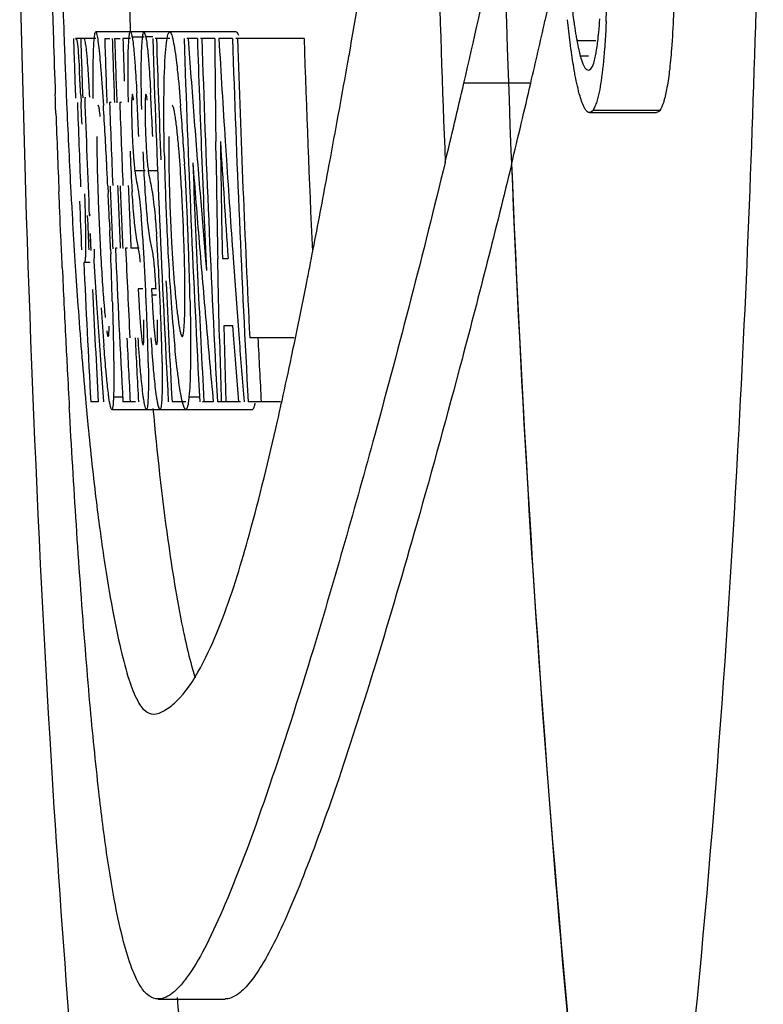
# Model space of a CAD drawing. Header units: millimetres. Extents: x 537 to 2248, y 801 to 1949.
# Tile 4 of 80: x 675.84 to 682.56, y 952.54 to 961.43. Entities that reach past the tile are written whole.
import ezdxf

# ---------------------------------------------------------------- set-up
doc = ezdxf.new("R2010")
doc.units = ezdxf.units.MM
doc.header["$LTSCALE"] = 16.335
doc.layers.get('0').update_dxf_attribs({"linetype": 'CONTINUOUS'})

msp = doc.modelspace()

# ---------------------------------------------------------------- linework, layer by layer
at = {"color": 7, "linetype": 'Continuous'}
for p, q in [((680.6047, 961.5154), (680.5839, 961.4224)), ((676.2405, 961.3057), (676.2424, 961.2499)), ((677.7966, 961.3238), (676.5276, 961.3238)), ((676.964, 961.3212), (676.9801, 961.2776)), ((676.5276, 961.2619), (676.3466, 961.2619)), ((676.6088, 961.2619), (676.6538, 961.2619)), ((676.6986, 961.2619), (676.7477, 961.2619)), ((676.8419, 961.2619), (676.773, 961.2619)), ((676.964, 961.2768), (676.857, 961.2768)), ((677.0424, 961.2776), (676.9801, 961.2776)), ((677.1954, 961.2619), (677.0647, 961.2619)), ((677.446, 961.2619), (677.3501, 961.2619)), ((677.6028, 961.2619), (677.4723, 961.2619)), ((677.7624, 961.2619), (677.6397, 961.2619)), ((678.4092, 961.2619), (677.7923, 961.2619)), ((681.0434, 961.2435), (680.872, 961.2435)), ((678.8043, 961.05), (678.8092, 961.0775)), ((678.8092, 961.0775), (678.8145, 961.1075)), ((680.9756, 961.1048), (680.9027, 961.1048)), ((680.9667, 960.9792), (680.9756, 960.9777)), ((680.4555, 960.8604), (679.8518, 960.8604)), ((676.1638, 960.7181), (676.1623, 960.7593)), ((676.1645, 960.6974), (676.1638, 960.7181)), ((676.1652, 960.6786), (676.1645, 960.6974)), ((676.166, 960.6556), (676.1652, 960.6786)), ((676.2637, 960.7048), (676.2646, 960.6825)), ((676.2646, 960.6825), (676.267, 960.6286)), ((676.392, 960.7521), (676.3951, 960.6868)), ((676.435, 960.7275), (676.4282, 960.7275)), ((676.667, 960.6843), (676.6525, 960.6843)), ((676.7606, 960.6843), (676.7448, 960.6843)), ((676.1685, 960.5853), (676.166, 960.6556)), ((676.5533, 960.6554), (676.552, 960.6583)), ((680.9865, 960.5936), (681.5911, 960.5936)), ((681.62, 960.6124), (681.0153, 960.6124)), ((677.6143, 960.168), (677.612, 960.3334)), ((677.6965, 960.3365), (677.7075, 960.1676)), ((676.9756, 960.0681), (676.8805, 960.0681)), ((677.086, 960.0676), (677.0022, 960.0676)), ((676.1997, 959.7839), (676.1958, 959.8784)), ((676.3035, 959.875), (676.3073, 959.8046)), ((676.6366, 959.9327), (676.6398, 959.8643)), ((676.2007, 959.7601), (676.1997, 959.7839)), ((676.3073, 959.8046), (676.3107, 959.7436)), ((676.427, 959.8611), (676.4292, 959.7875)), ((676.204, 959.6811), (676.2007, 959.7601)), ((676.3107, 959.7436), (676.3148, 959.6704)), ((676.2053, 959.6523), (676.204, 959.6811)), ((676.207, 959.6112), (676.2053, 959.6523)), ((676.2112, 959.5147), (676.207, 959.6112)), ((676.3148, 959.6704), (676.3166, 959.6392)), ((676.3166, 959.6392), (676.3193, 959.5928)), ((676.4698, 959.6642), (676.4737, 959.6642)), ((676.6502, 959.6307), (676.6544, 959.5309)), ((676.2123, 959.4891), (676.2112, 959.5147)), ((676.2242, 959.2236), (676.2123, 959.4891)), ((676.486, 959.3476), (676.4767, 959.5023)), ((676.6613, 959.359), (676.6629, 959.3176)), ((676.7199, 959.3694), (676.7053, 959.3694)), ((676.8134, 959.3694), (676.7977, 959.3694)), ((676.92, 959.3694), (676.8456, 959.3694)), ((676.5105, 959.2525), (676.5383, 958.8284)), ((677.5198, 959.2645), (677.5282, 959.1662)), ((677.6336, 959.0741), (677.6295, 959.2755)), ((677.671, 959.2772), (677.7234, 959.2772)), ((677.7683, 959.2803), (677.7831, 959.0737)), ((676.2256, 959.1941), (676.2242, 959.2236)), ((676.3432, 959.2034), (676.3456, 959.1664)), ((676.4767, 959.2402), (676.4207, 959.2402)), ((677.6429, 958.6657), (677.6336, 959.0741)), ((677.7831, 959.0737), (677.8129, 958.6723)), ((676.912, 959.001), (676.9146, 958.9447)), ((676.952, 959.001), (676.912, 959.001)), ((677.0324, 959.001), (677.0351, 958.9447)), ((677.0756, 959.001), (677.0324, 959.001)), ((677.0756, 958.9447), (677.0351, 958.9447)), ((676.5383, 958.8284), (676.5674, 958.4044)), ((677.6457, 958.5515), (677.6429, 958.6657)), ((677.7664, 958.6687), (677.6852, 958.6687)), ((677.6852, 958.6687), (677.6911, 958.4393)), ((677.7755, 958.5476), (677.7664, 958.6687)), ((677.8129, 958.6723), (677.8221, 958.5509)), ((677.7836, 958.4393), (677.7755, 958.5476)), ((678.319, 958.5583), (677.9188, 958.5583)), ((678.3246, 958.5275), (678.3339, 958.5723)), ((678.2988, 958.404), (678.3115, 958.4647)), ((678.3115, 958.4647), (678.3215, 958.5124)), ((678.3215, 958.5124), (678.3246, 958.5275)), ((676.5674, 958.4044), (676.5977, 957.9805)), ((677.6911, 958.4393), (677.6973, 958.2099)), ((677.8012, 958.2099), (677.7836, 958.4393)), ((678.2957, 958.3892), (678.2988, 958.404)), ((677.6973, 958.2099), (677.7038, 957.9805)), ((677.8192, 957.9805), (677.8012, 958.2099)), ((676.7731, 958.024), (676.6881, 958.024)), ((677.4648, 958.0227), (677.3697, 958.0227)), ((676.2905, 957.9083), (676.2894, 957.9286)), ((676.2931, 957.8621), (676.2905, 957.9083)), ((676.4389, 957.9642), (676.4405, 957.947)), ((676.5502, 957.9805), (676.4826, 957.9805)), ((676.6728, 957.913), (677.9427, 957.913)), ((676.8881, 957.9805), (676.7731, 957.9805)), ((677.3408, 957.9805), (677.2167, 957.9805)), ((677.5891, 957.9805), (677.4919, 957.9805)), ((677.8349, 957.9805), (677.6267, 957.9805)), ((678.197, 957.9805), (677.9038, 957.9805)), ((678.1849, 957.8786), (678.1935, 957.9171)), ((678.1935, 957.9171), (678.1967, 957.9315)), ((678.1967, 957.9315), (678.2035, 957.9621)), ((678.2035, 957.9621), (678.21, 957.9914)), ((678.1685, 957.806), (678.1717, 957.8201)), ((678.1717, 957.8201), (678.1765, 957.8413)), ((678.1765, 957.8413), (678.18, 957.8568)), ((678.18, 957.8568), (678.1849, 957.8786)), ((677.0923, 952.5869), (677.695, 952.5869))]:
    msp.add_line(p, q, dxfattribs=at)
for centre, radius, start, end in [((834.6489, 966.422), 154.4953, 181.344882, 186.84301), ((465.2018, 999.116), 216.9679, 349.910847, 350.200449), ((764.4996, 964.3913), 88.3131, 181.438242, 182.002264), ((764.9374, 964.3963), 88.1507, 181.444137, 181.99577), ((834.6606, 966.3773), 155.1021, 181.559756, 182.303154), ((595.5363, 980.4014), 86.5502, 346.951479, 347.733438), ((812.6417, 965.5354), 136.5629, 181.485646, 181.78976), ((670.5673, 961.8433), 10.5774, 357.68228, 359.18898), ((605.8164, 978.2082), 76.6285, 346.915513, 347.346546), ((676.4857, 961.7622), 4.6053, 354.49682, 356.00448), ((676.3851, 961.1946), 0.4791, 9.88462, 11.53683), ((814.5875, 965.5948), 138.5096, 181.789172, 182.000641), ((757.8331, 964.154), 81.6423, 182.038502, 182.230402), ((834.6606, 966.3773), 158.4162, 181.850436, 182.045017), ((834.6606, 966.3773), 158.3512, 181.851196, 182.045015), ((834.6606, 966.3773), 158.1346, 181.853732, 182.065289), ((834.6606, 966.3773), 158.0664, 181.854533, 182.064049), ((834.6606, 966.3773), 158.0448, 181.854786, 182.065298), ((834.6606, 966.3773), 157.9705, 181.855659, 181.995421), ((834.6606, 966.3773), 157.7012, 181.858829, 183.052166), ((834.6606, 966.3773), 157.6677, 181.859224, 182.257087), ((834.6606, 966.3773), 157.4179, 181.862176, 183.057665), ((820.6537, 971.5521), 143.6604, 184.107527, 184.387008), ((834.6606, 966.3773), 157.2978, 181.863598, 182.627556), ((834.6606, 966.3773), 157.2583, 181.864066, 183.06077), ((829.3576, 962.307), 151.7584, 180.394553, 180.745138), ((829.4919, 970.1159), 152.1101, 183.33692, 183.68616), ((834.6606, 966.3773), 156.9816, 181.867353, 183.066171), ((834.6606, 966.3773), 156.9367, 181.867887, 182.855802), ((834.6606, 966.3773), 156.3352, 181.875076, 182.579948), ((683.8575, 961.7939), 3.0358, 189.65412, 190.4457), ((682.0319, 961.4136), 1.1707, 193.2668, 195.28982), ((543.0137, 985.2317), 137.9269, 349.541841, 349.902545), ((754.0864, 964.0096), 77.8928, 182.231565, 182.431644), ((651.9228, 959.5867), 24.4969, 2.72673, 3.23715), ((602.7313, 978.7377), 79.1654, 346.416078, 346.948773), ((603.3521, 978.7392), 79.1491, 346.399747, 346.944937), ((651.8502, 959.4477), 25.083, 2.74481, 3.02573), ((654.2935, 959.5372), 22.7635, 2.81343, 3.11043), ((834.6606, 966.3773), 158.4008, 182.05969, 182.335299), ((630.1306, 958.5105), 46.3157, 2.45037, 2.6933), ((834.6606, 966.3773), 158.3332, 182.044926, 182.429973), ((834.6606, 966.3773), 158.1107, 182.06347, 182.335312), ((834.6606, 966.3773), 158.0184, 182.064676, 182.336676), ((821.4497, 965.8432), 145.3763, 182.072677, 182.351482), ((750.4976, 963.8514), 74.3006, 182.485972, 183.067747), ((637.5215, 958.1722), 39.1544, 2.86598, 3.63844), ((683.2483, 960.6661), 6.3969, 180.72995, 182.32201), ((640.2512, 958.8997), 36.6949, 2.30791, 2.73227), ((682.9169, 960.6486), 5.9445, 180.6357, 182.35354), ((643.79, 959.0298), 33.2792, 2.32071, 2.7983), ((655.1941, 958.8757), 22.1721, 3.23785, 4.60483), ((820.6731, 971.5536), 143.6799, 184.387009, 184.666455), ((688.6177, 960.4254), 12.0809, 180.21717, 181.17991), ((829.6373, 962.3632), 151.9976, 180.765008, 181.163379), ((829.9295, 969.9154), 152.5774, 183.600431, 183.998107), ((694.5348, 960.9817), 17.7127, 182.38041, 183.40143), ((696.8744, 960.5743), 20.3389, 181.12055, 181.79454), ((703.9833, 960.7604), 26.8413, 181.18018, 182.42366), ((821.2194, 971.3768), 144.2537, 184.467734, 184.754665), ((834.6606, 966.3773), 157.3802, 182.271422, 183.058397), ((829.3566, 962.307), 151.7574, 180.807599, 181.144603), ((829.5005, 970.1164), 152.1187, 183.749925, 184.084918), ((582.9699, 977.8399), 97.2927, 349.148742, 349.551462), ((620.2193, 957.2608), 56.4806, 2.71146, 2.91181), ((644.4132, 958.2267), 32.9724, 2.44737, 3.3058), ((833.4148, 966.2893), 153.2569, 182.304203, 186.98274), ((702.1556, 960.729), 25.6224, 181.77033, 182.35374), ((834.6606, 966.3773), 158.1346, 182.336757, 182.542482), ((834.6606, 966.3773), 158.0664, 182.335966, 182.541036), ((834.6606, 966.3773), 158.0448, 182.336694, 182.542536), ((834.6606, 966.3773), 157.9705, 182.337385, 182.542579), ((689.7272, 960.7011), 12.897, 183.42413, 183.65114), ((693.7847, 960.3436), 16.5978, 181.40741, 183.23546), ((834.6606, 966.3773), 158.4162, 182.38221, 182.540823), ((610.51, 956.8038), 66.2007, 2.44737, 2.649752), ((655.9052, 958.7029), 21.4313, 1.81761, 3.08941), ((820.6923, 971.5552), 143.6991, 184.666455, 184.90656), ((834.6606, 966.3773), 158.3512, 182.429974, 182.542346), ((702.1664, 960.7258), 25.633, 182.34559, 183.52192), ((668.9842, 958.9555), 7.9852, 3.87192, 5.07754), ((703.8899, 960.7569), 26.7477, 182.42446, 182.65146), ((641.0404, 958.0684), 36.3489, 2.3037, 2.46971), ((735.9236, 963.0552), 59.7048, 183.324603, 183.698917), ((609.341, 956.7504), 67.3709, 2.219093, 2.365337), ((703.3629, 960.7306), 26.2201, 182.64736, 183.3116), ((641.8664, 958.1004), 35.5223, 1.87329, 2.30567), ((602.0936, 974.1753), 77.8211, 348.902281, 349.147845), ((834.6606, 966.3773), 158.3332, 182.488618, 182.542666), ((661.8896, 958.4617), 15.097, 3.13786, 3.9237), ((663.239, 958.5176), 13.8722, 3.18093, 4.03608), ((834.6606, 966.3773), 158.1107, 182.540324, 183.044254), ((834.6606, 966.3773), 158.0184, 182.541807, 182.836236), ((821.2397, 971.3785), 144.2741, 184.754665, 185.041559), ((618.4722, 957.0952), 58.2331, 1.767245, 2.187211), ((647.7022, 957.6591), 29.3071, 2.7313, 3.1863), ((650.3005, 957.7739), 26.832, 2.73707, 3.23352), ((646.3468, 958.2442), 31.0396, 1.19041, 1.87819), ((816.2122, 965.6107), 140.1336, 182.624466, 182.892451), ((730.1897, 962.6865), 53.959, 183.74046, 184.12892), ((834.6606, 966.3773), 158.4008, 182.582468, 183.038674), ((699.2079, 960.4803), 22.0576, 183.28609, 184.29063), ((609.4276, 972.7378), 70.3475, 348.776848, 348.901451), ((693.5537, 960.2045), 17.0046, 183.55166, 184.32072), ((834.6606, 966.3773), 157.6677, 182.654951, 183.052815), ((834.6606, 966.3773), 158.3332, 182.672402, 183.039971), ((640.9755, 957.3247), 36.0421, 2.36677, 2.75282), ((644.238, 957.4706), 32.9021, 2.33829, 2.76044), ((620.782, 970.4709), 58.769, 348.318938, 348.790109), ((720.5842, 961.9822), 44.3277, 184.11481, 185.20063), ((700.8701, 960.3642), 24.3412, 183.61552, 184.41958), ((647.4731, 957.5917), 29.539, 1.89462, 2.36978), ((650.145, 957.7103), 26.9902, 1.82246, 2.34148), ((692.69, 959.9782), 15.5204, 184.24237, 185.50414), ((821.2613, 971.3804), 144.2957, 185.041559, 185.328413), ((807.1164, 965.1517), 131.0262, 182.89269, 183.009548), ((834.6606, 966.3773), 158.0448, 182.836237, 183.045524), ((834.6606, 966.3773), 157.9705, 182.837097, 183.046957), ((658.9101, 957.9712), 18.0957, 1.15703, 1.89067), ((660.5228, 958.0418), 16.6071, 1.01973, 1.81811), ((829.357, 962.307), 151.7578, 181.418012, 181.633683), ((829.5138, 970.1174), 152.1321, 184.360357, 184.575859), ((834.6606, 966.3773), 156.8637, 182.857131, 183.068476), ((637.5339, 966.9661), 41.6544, 347.55768, 348.11738), ((800.2853, 964.7925), 124.1857, 183.009547, 183.168443), ((712.1817, 961.2441), 35.8929, 185.27064, 185.48191), ((834.6606, 966.3773), 158, 185.002356, 185.967828)]:
    msp.add_arc(centre, radius, start, end, dxfattribs=at)
for points, knots in [([(680.6935, 988.1576), (680.8068, 987.7279), (681.028, 986.774), (681.4657, 984.431), (681.972, 980.4862), (682.4379, 974.1789), (682.6237, 966.3773), (682.4379, 958.5757), (681.972, 952.2684), (681.4657, 948.3236), (681.028, 945.9806), (680.8068, 945.0267), (680.6935, 944.597)], [0, 0, 0, 0, 0.030434, 0.067027, 0.163198, 0.302604, 0.5, 0.697396, 0.836802, 0.932973, 0.969566, 1, 1, 1, 1]), ([(676.5121, 949.9439), (676.34, 951.6062), (676.0337, 955.6661), (675.888, 959.7345), (675.8414, 962.1328)], [0, 0, 0, 0, 0.410625, 1, 1, 1, 1]), ([(681.7491, 961.9932), (681.7497, 961.9181), (681.7497, 961.6435), (681.7416, 961.3687), (681.7266, 961.1698)], [0, 0, 0, 0, 0.273619, 1, 1, 1, 1]), ([(680.8186, 961.6381), (680.8206, 961.6183), (680.8283, 961.5432), (680.8374, 961.4682), (680.845, 961.4132)], [0, 0, 0, 0, 0.263702, 1, 1, 1, 1]), ([(680.82, 961.1611), (680.8171, 961.1826), (680.8054, 961.2731), (680.7954, 961.3639), (680.7886, 961.4333)], [0, 0, 0, 0, 0.237152, 1, 1, 1, 1]), ([(680.845, 961.4132), (680.8466, 961.402), (680.8526, 961.3591), (680.8593, 961.3163), (680.8647, 961.2848)], [0, 0, 0, 0, 0.262012, 1, 1, 1, 1]), ([(681.136, 961.4155), (681.1351, 961.3939), (681.1314, 961.3119), (681.1265, 961.2299), (681.1219, 961.1696)], [0, 0, 0, 0, 0.26306, 1, 1, 1, 1]), ([(676.5049, 960.722), (676.5037, 960.8487), (676.5029, 961.0164), (676.5099, 961.2085), (676.5145, 961.2743), (676.5185, 961.2988)], [0, 0, 0, 0, 0.658339, 0.870755, 1, 1, 1, 1]), ([(676.5185, 961.2988), (676.5196, 961.305), (676.521, 961.3123), (676.525, 961.3235), (676.5276, 961.3235)], [0, 0, 0, 0, 0.706615, 1, 1, 1, 1]), ([(676.5276, 961.3235), (676.5295, 961.3235), (676.5334, 961.317), (676.5392, 961.297), (676.5475, 961.2484), (676.5568, 961.1703), (676.563, 961.1069), (676.5663, 961.0706)], [0, 0, 0, 0, 0.021876, 0.071076, 0.262295, 0.57506, 1, 1, 1, 1]), ([(676.8195, 960.9603), (676.8195, 961.0061), (676.8201, 961.0875), (676.8228, 961.1937), (676.8283, 961.2665), (676.8321, 961.3045), (676.8367, 961.3168)], [0, 0, 0, 0, 0.38414, 0.683799, 0.889774, 1, 1, 1, 1]), ([(676.8367, 961.3168), (676.8373, 961.3186), (676.8383, 961.3212), (676.8408, 961.3233), (676.8418, 961.3232)], [0, 0, 0, 0, 0.643911, 1, 1, 1, 1]), ([(676.8418, 961.3232), (676.8453, 961.323), (676.8502, 961.3082), (676.8527, 961.2986), (676.8544, 961.2904)], [0, 0, 0, 0, 0.290265, 1, 1, 1, 1]), ([(676.9388, 960.9576), (676.9388, 961.0036), (676.9397, 961.0854), (676.9429, 961.1922), (676.949, 961.2656), (676.9534, 961.304), (676.9583, 961.3165)], [0, 0, 0, 0, 0.382958, 0.682281, 0.888615, 1, 1, 1, 1]), ([(676.9583, 961.3165), (676.959, 961.3183), (676.9601, 961.3211), (676.9629, 961.3233), (676.964, 961.3232)], [0, 0, 0, 0, 0.636954, 1, 1, 1, 1]), ([(677.1438, 960.7221), (677.1449, 960.849), (677.1477, 961.0173), (677.1636, 961.2094), (677.1728, 961.2752), (677.18, 961.2992)], [0, 0, 0, 0, 0.657656, 0.87003, 1, 1, 1, 1]), ([(677.18, 961.2992), (677.1811, 961.3028), (677.184, 961.3112), (677.1894, 961.3234), (677.1954, 961.3235)], [0, 0, 0, 0, 0.381987, 1, 1, 1, 1]), ([(677.1954, 961.3235), (677.2023, 961.3235), (677.2147, 961.2951), (677.2258, 961.2513), (677.2408, 961.1684), (677.2492, 961.106), (677.2538, 961.0695)], [0, 0, 0, 0, 0.079191, 0.271321, 0.581025, 1, 1, 1, 1]), ([(677.7966, 961.3235), (677.8007, 961.3235), (677.8098, 961.3114), (677.8132, 961.3005), (677.8158, 961.2925)], [0, 0, 0, 0, 0.322684, 1, 1, 1, 1]), ([(681.0572, 961.2097), (681.0584, 961.2184), (681.0631, 961.2553), (681.067, 961.2923), (681.0698, 961.3205)], [0, 0, 0, 0, 0.235922, 1, 1, 1, 1]), ([(676.3466, 961.2619), (676.3534, 961.2619), (676.3655, 961.2032), (676.3671, 961.171), (676.37, 961.1341)], [0, 0, 0, 0, 0.154262, 1, 1, 1, 1]), ([(676.4203, 961.2619), (676.4249, 961.2619), (676.4299, 961.2373), (676.4376, 961.2018), (676.4459, 961.1186), (676.4512, 961.0553), (676.454, 961.0154)], [0, 0, 0, 0, 0.054689, 0.217406, 0.520572, 1, 1, 1, 1]), ([(676.857, 961.2768), (676.8589, 961.266), (676.8679, 961.2053), (676.8735, 961.1441), (676.8776, 961.0938)], [0, 0, 0, 0, 0.17826, 1, 1, 1, 1]), ([(676.9801, 961.2776), (676.9821, 961.2669), (676.9918, 961.2063), (676.9977, 961.1451), (677.002, 961.0948)], [0, 0, 0, 0, 0.177856, 1, 1, 1, 1]), ([(680.872, 961.2435), (680.8736, 961.2346), (680.8799, 961.2017), (680.8868, 961.1688), (680.8925, 961.1449)], [0, 0, 0, 0, 0.267638, 1, 1, 1, 1]), ([(681.0431, 961.1209), (681.0444, 961.1277), (681.0497, 961.1571), (681.0541, 961.1868), (681.0572, 961.2097)], [0, 0, 0, 0, 0.229752, 1, 1, 1, 1]), ([(676.37, 961.1341), (676.3709, 961.1226), (676.3749, 961.068), (676.3782, 961.0133), (676.3806, 960.97)], [0, 0, 0, 0, 0.209156, 1, 1, 1, 1]), ([(680.8574, 960.9262), (680.854, 960.9441), (680.8399, 961.0221), (680.8282, 961.1006), (680.82, 961.1611)], [0, 0, 0, 0, 0.22936, 1, 1, 1, 1]), ([(680.9756, 960.9773), (680.9922, 960.9771), (681.0284, 961.0354), (681.0359, 961.0837), (681.0431, 961.1209)], [0, 0, 0, 0, 0.304759, 1, 1, 1, 1]), ([(681.1219, 961.1696), (681.1145, 961.0719), (681.0978, 960.9086), (681.0684, 960.746), (681.0479, 960.683)], [0, 0, 0, 0, 0.596536, 1, 1, 1, 1]), ([(681.7266, 961.1698), (681.7214, 961.1011), (681.7099, 960.9779), (681.6863, 960.8147), (681.659, 960.697), (681.6356, 960.633), (681.62, 960.6124)], [0, 0, 0, 0, 0.361659, 0.650491, 0.863993, 1, 1, 1, 1]), ([(676.5663, 961.0706), (676.5689, 961.0413), (676.5806, 960.9036), (676.59, 960.7656), (676.597, 960.657)], [0, 0, 0, 0, 0.212424, 1, 1, 1, 1]), ([(676.8776, 961.0938), (676.8796, 961.0702), (676.8876, 960.9629), (676.8938, 960.8555), (676.8982, 960.7717)], [0, 0, 0, 0, 0.219754, 1, 1, 1, 1]), ([(677.002, 961.0948), (677.0041, 961.0712), (677.0125, 960.9638), (677.0189, 960.8563), (677.0235, 960.7724)], [0, 0, 0, 0, 0.219608, 1, 1, 1, 1]), ([(677.2538, 961.0695), (677.2574, 961.0402), (677.2734, 960.9026), (677.2858, 960.7645), (677.2946, 960.6558)], [0, 0, 0, 0, 0.212748, 1, 1, 1, 1]), ([(680.9027, 961.1048), (680.9059, 961.0932), (680.9167, 961.0571), (680.93, 961.0209), (680.9446, 960.9998)], [0, 0, 0, 0, 0.320394, 1, 1, 1, 1]), ([(676.454, 961.0154), (676.4554, 960.9951), (676.4616, 960.9013), (676.4667, 960.8075), (676.4705, 960.7339)], [0, 0, 0, 0, 0.216382, 1, 1, 1, 1]), ([(676.8231, 960.6873), (676.8225, 960.7114), (676.8207, 960.8024), (676.8196, 960.8934), (676.8195, 960.9603)], [0, 0, 0, 0, 0.265017, 1, 1, 1, 1]), ([(676.9433, 960.6209), (676.9425, 960.6507), (676.9401, 960.7629), (676.9387, 960.8752), (676.9388, 960.9576)], [0, 0, 0, 0, 0.265576, 1, 1, 1, 1]), ([(680.9446, 960.9998), (680.9463, 960.9973), (680.9524, 960.9892), (680.9601, 960.9819), (680.9667, 960.9792)], [0, 0, 0, 0, 0.302692, 1, 1, 1, 1]), ([(680.945, 960.6289), (680.9243, 960.6635), (680.8918, 960.7634), (680.8692, 960.8641), (680.8574, 960.9262)], [0, 0, 0, 0, 0.389517, 1, 1, 1, 1]), ([(676.8595, 960.7584), (676.8558, 960.7584), (676.856, 960.736), (676.8514, 960.7099), (676.8519, 960.6513), (676.8516, 960.6093), (676.8519, 960.5846)], [0, 0, 0, 0, 0.065226, 0.255514, 0.575435, 1, 1, 1, 1]), ([(676.8641, 960.7481), (676.8637, 960.7496), (676.8627, 960.7527), (676.8618, 960.7584), (676.8595, 960.7584)], [0, 0, 0, 0, 0.414556, 1, 1, 1, 1]), ([(676.9816, 960.7584), (676.9777, 960.7583), (676.9773, 960.736), (676.9728, 960.7092), (676.9729, 960.6501), (676.9725, 960.6076), (676.9728, 960.5826)], [0, 0, 0, 0, 0.065925, 0.25624, 0.576035, 1, 1, 1, 1]), ([(676.9929, 960.7066), (676.9914, 960.7198), (676.9892, 960.7374), (676.9853, 960.7529), (676.9829, 960.7584), (676.9816, 960.7584)], [0, 0, 0, 0, 0.741598, 0.925053, 1, 1, 1, 1]), ([(676.4379, 960.726), (676.4375, 960.7265), (676.4366, 960.7273), (676.4355, 960.7275), (676.435, 960.7275)], [0, 0, 0, 0, 0.559953, 1, 1, 1, 1]), ([(676.8702, 960.7061), (676.8697, 960.7107), (676.8681, 960.7247), (676.8662, 960.7388), (676.8641, 960.7481)], [0, 0, 0, 0, 0.324724, 1, 1, 1, 1]), ([(677.1477, 960.2076), (677.1468, 960.2534), (677.1438, 960.4249), (677.1427, 960.5964), (677.1438, 960.7221)], [0, 0, 0, 0, 0.267382, 1, 1, 1, 1]), ([(681.0479, 960.683), (681.0455, 960.6755), (681.0369, 960.651), (681.0262, 960.6268), (681.0153, 960.6124)], [0, 0, 0, 0, 0.30379, 1, 1, 1, 1]), ([(676.552, 960.6583), (676.5517, 960.6587), (676.5513, 960.6594), (676.5507, 960.6599), (676.5504, 960.6601)], [0, 0, 0, 0, 0.579934, 1, 1, 1, 1]), ([(676.5688, 960.5577), (676.5665, 960.5791), (676.5621, 960.6116), (676.5574, 960.6447), (676.5533, 960.6554)], [0, 0, 0, 0, 0.652129, 1, 1, 1, 1]), ([(677.2776, 960.2735), (677.2731, 960.3268), (677.2644, 960.4203), (677.2513, 960.5289), (677.2404, 960.5943), (677.2334, 960.6278), (677.2271, 960.6476), (677.2218, 960.6591), (677.2184, 960.6601)], [0, 0, 0, 0, 0.407964, 0.717564, 0.831724, 0.917128, 0.972953, 1, 1, 1, 1]), ([(680.969, 960.6001), (680.9669, 960.6016), (680.9574, 960.6099), (680.9501, 960.6204), (680.945, 960.6289)], [0, 0, 0, 0, 0.207423, 1, 1, 1, 1]), ([(681.0153, 960.6124), (681.0132, 960.6095), (681.0058, 960.6007), (680.9946, 960.5936), (680.9865, 960.5936)], [0, 0, 0, 0, 0.307485, 1, 1, 1, 1]), ([(681.62, 960.6124), (681.6178, 960.6095), (681.6105, 960.6007), (681.5992, 960.5936), (681.5911, 960.5936)], [0, 0, 0, 0, 0.307419, 1, 1, 1, 1]), ([(676.8567, 960.4069), (676.8575, 960.3843), (676.8612, 960.3024), (676.8662, 960.2205), (676.8711, 960.1612)], [0, 0, 0, 0, 0.275761, 1, 1, 1, 1]), ([(676.9775, 960.4045), (676.9784, 960.382), (676.9821, 960.3005), (676.9873, 960.2191), (676.9924, 960.1603)], [0, 0, 0, 0, 0.276064, 1, 1, 1, 1]), ([(677.1892, 960.379), (677.1885, 960.3468), (677.1869, 960.1991), (677.189, 960.0514), (677.1919, 959.9359)], [0, 0, 0, 0, 0.217946, 1, 1, 1, 1]), ([(676.9756, 959.876), (676.9737, 959.9048), (676.9661, 960.0264), (676.9601, 960.148), (676.9561, 960.2408)], [0, 0, 0, 0, 0.237147, 1, 1, 1, 1]), ([(677.3053, 959.8579), (677.3033, 959.8951), (677.2954, 960.0337), (677.2861, 960.1722), (677.2776, 960.2735)], [0, 0, 0, 0, 0.268046, 1, 1, 1, 1]), ([(676.8711, 960.1612), (676.8719, 960.1523), (676.8746, 960.1212), (676.8778, 960.0902), (676.8805, 960.0681)], [0, 0, 0, 0, 0.28811, 1, 1, 1, 1]), ([(676.9924, 960.1603), (676.9931, 960.1514), (676.996, 960.1204), (676.9993, 960.0895), (677.0022, 960.0676)], [0, 0, 0, 0, 0.288147, 1, 1, 1, 1]), ([(679.6822, 960.1442), (679.4832, 959.3211), (679.102, 957.8524), (678.6871, 956.3928), (678.4926, 955.7513)], [0, 0, 0, 0, 0.558165, 1, 1, 1, 1]), ([(676.8805, 960.0681), (676.8871, 960.0143), (676.9169, 959.8806), (676.9307, 959.7444), (676.9381, 959.6623)], [0, 0, 0, 0, 0.396534, 1, 1, 1, 1]), ([(677.0022, 960.0676), (677.0092, 960.0138), (677.041, 959.8803), (677.0555, 959.7439), (677.0632, 959.6615)], [0, 0, 0, 0, 0.396094, 1, 1, 1, 1]), ([(680.2818, 960.1276), (680.1394, 959.5391), (679.8632, 958.4541), (679.451, 956.9524), (679.0817, 955.6882), (678.7489, 954.6414), (678.4865, 953.9036), (678.2909, 953.4195), (678.1616, 953.1345), (678.0404, 952.9058), (677.9251, 952.7361), (677.8173, 952.6236), (677.7318, 952.5869), (677.695, 952.587)], [0, 0, 0, 0, 0.225419, 0.41685, 0.579798, 0.715785, 0.82578, 0.871258, 0.910164, 0.942277, 0.967527, 0.986291, 1, 1, 1, 1]), ([(676.8767, 959.6211), (676.8749, 959.6399), (676.867, 959.7261), (676.8607, 959.8124), (676.8564, 959.8798)], [0, 0, 0, 0, 0.21855, 1, 1, 1, 1]), ([(676.9967, 959.6187), (676.9948, 959.6374), (676.9865, 959.7231), (676.9801, 959.8089), (676.9756, 959.876)], [0, 0, 0, 0, 0.218354, 1, 1, 1, 1]), ([(676.4292, 959.7875), (676.4299, 959.7643), (676.4322, 959.6794), (676.4342, 959.5944), (676.4352, 959.5327)], [0, 0, 0, 0, 0.272983, 1, 1, 1, 1]), ([(676.4737, 959.6642), (676.4742, 959.6642), (676.4787, 959.6659), (676.479, 959.6717), (676.4798, 959.6755)], [0, 0, 0, 0, 0.126967, 1, 1, 1, 1]), ([(676.92, 959.3318), (676.9142, 959.3696), (676.8925, 959.4648), (676.8825, 959.562), (676.8767, 959.6211)], [0, 0, 0, 0, 0.391421, 1, 1, 1, 1]), ([(677.0425, 959.3311), (677.0364, 959.3688), (677.0133, 959.4633), (677.0027, 959.5601), (676.9967, 959.6187)], [0, 0, 0, 0, 0.3931, 1, 1, 1, 1]), ([(677.0632, 959.6615), (677.0644, 959.6487), (677.0694, 959.5929), (677.0737, 959.537), (677.0768, 959.494)], [0, 0, 0, 0, 0.229342, 1, 1, 1, 1]), ([(676.4352, 959.5327), (676.4355, 959.5097), (676.4364, 959.4373), (676.4366, 959.365), (676.4352, 959.3156)], [0, 0, 0, 0, 0.318085, 1, 1, 1, 1]), ([(676.5144, 959.3605), (676.5143, 959.3486), (676.5137, 959.3126), (676.513, 959.2764), (676.5105, 959.2525)], [0, 0, 0, 0, 0.330776, 1, 1, 1, 1]), ([(676.9312, 959.2431), (676.9303, 959.252), (676.9271, 959.2816), (676.9233, 959.3112), (676.92, 959.3318)], [0, 0, 0, 0, 0.299484, 1, 1, 1, 1]), ([(677.2133, 959.4068), (677.2158, 959.3628), (677.2256, 959.201), (677.2378, 959.0393), (677.2492, 958.9219)], [0, 0, 0, 0, 0.272345, 1, 1, 1, 1]), ([(677.3337, 958.9559), (677.3336, 958.9883), (677.3326, 959.1306), (677.3291, 959.2729), (677.3257, 959.3826)], [0, 0, 0, 0, 0.228024, 1, 1, 1, 1]), ([(676.4352, 959.3156), (676.4348, 959.3043), (676.4341, 959.2854), (676.4323, 959.2604), (676.4304, 959.2485), (676.4282, 959.2402), (676.4265, 959.2402)], [0, 0, 0, 0, 0.44638, 0.753524, 0.932577, 1, 1, 1, 1]), ([(677.0542, 959.2421), (677.0533, 959.251), (677.05, 959.2807), (677.0459, 959.3104), (677.0425, 959.3311)], [0, 0, 0, 0, 0.299192, 1, 1, 1, 1]), ([(677.0727, 959.0026), (677.0714, 959.0254), (677.0663, 959.1053), (677.0603, 959.1852), (677.0542, 959.2421)], [0, 0, 0, 0, 0.284595, 1, 1, 1, 1]), ([(676.5975, 958.9234), (676.5988, 958.9066), (676.6035, 958.8463), (676.6088, 958.786), (676.6131, 958.7425)], [0, 0, 0, 0, 0.277829, 1, 1, 1, 1]), ([(676.6776, 958.8911), (676.6791, 958.8429), (676.6841, 958.6677), (676.6881, 958.4925), (676.6897, 958.3654)], [0, 0, 0, 0, 0.274863, 1, 1, 1, 1]), ([(676.9146, 958.9447), (676.9156, 958.9248), (676.9194, 958.8472), (676.9239, 958.7697), (676.928, 958.7121)], [0, 0, 0, 0, 0.256663, 1, 1, 1, 1]), ([(677.0351, 958.9447), (677.036, 958.9248), (677.0398, 958.8473), (677.0444, 958.7698), (677.0486, 958.7122)], [0, 0, 0, 0, 0.256649, 1, 1, 1, 1]), ([(677.2492, 958.9219), (677.2537, 958.8751), (677.2626, 958.7921), (677.2754, 958.6955), (677.286, 958.6357), (677.2927, 958.6043), (677.2991, 958.5842), (677.3037, 958.573), (677.307, 958.5711)], [0, 0, 0, 0, 0.395098, 0.701149, 0.81728, 0.906881, 0.968129, 1, 1, 1, 1]), ([(677.307, 958.5711), (677.3091, 958.5699), (677.3177, 958.5795), (677.3184, 958.5974), (677.3247, 958.6303), (677.3288, 958.6965), (677.3334, 958.8069), (677.3338, 958.9018), (677.3337, 958.9559)], [0, 0, 0, 0, 0.018863, 0.068872, 0.152686, 0.268037, 0.583763, 1, 1, 1, 1]), ([(677.3797, 958.8891), (677.3807, 958.8409), (677.3837, 958.6658), (677.3848, 958.4906), (677.3834, 958.3635)], [0, 0, 0, 0, 0.274972, 1, 1, 1, 1]), ([(676.928, 958.7121), (676.9292, 958.6954), (676.9335, 958.6398), (676.9383, 958.5842), (676.9434, 958.5455)], [0, 0, 0, 0, 0.300538, 1, 1, 1, 1]), ([(676.9552, 958.4969), (676.9567, 958.4971), (676.9586, 958.5032), (676.9602, 958.5127), (676.9617, 958.5312), (676.9631, 958.5693), (676.9631, 958.6343), (676.962, 958.6904), (676.9612, 958.7223)], [0, 0, 0, 0, 0.019122, 0.0659, 0.143911, 0.255191, 0.57674, 1, 1, 1, 1]), ([(677.0486, 958.7122), (677.0498, 958.6955), (677.0542, 958.6399), (677.0592, 958.5843), (677.0646, 958.5457)], [0, 0, 0, 0, 0.300381, 1, 1, 1, 1]), ([(677.0772, 958.4969), (677.0787, 958.497), (677.081, 958.503), (677.0826, 958.5127), (677.0844, 958.531), (677.0861, 958.569), (677.0864, 958.6337), (677.0854, 958.6896), (677.0846, 958.7214)], [0, 0, 0, 0, 0.019652, 0.066528, 0.144497, 0.255674, 0.576926, 1, 1, 1, 1]), ([(676.6273, 958.6212), (676.6291, 958.6096), (676.6329, 958.5936), (676.6351, 958.5749), (676.639, 958.5711)], [0, 0, 0, 0, 0.684824, 1, 1, 1, 1]), ([(676.639, 958.5711), (676.6402, 958.57), (676.6465, 958.5812), (676.6445, 958.5949), (676.649, 958.6279), (676.6489, 958.6515), (676.6492, 958.6658)], [0, 0, 0, 0, 0.052271, 0.237835, 0.557131, 1, 1, 1, 1]), ([(676.9368, 958.2143), (676.9344, 958.2402), (676.9244, 958.3551), (676.9162, 958.4702), (676.9104, 958.5594)], [0, 0, 0, 0, 0.224878, 1, 1, 1, 1]), ([(676.9434, 958.5455), (676.9451, 958.533), (676.9476, 958.5164), (676.9514, 958.5018), (676.954, 958.4968), (676.9552, 958.4969)], [0, 0, 0, 0, 0.74431, 0.926381, 1, 1, 1, 1]), ([(677.0562, 958.213), (677.0537, 958.2389), (677.0433, 958.3539), (677.0349, 958.4691), (677.0289, 958.5585)], [0, 0, 0, 0, 0.224749, 1, 1, 1, 1]), ([(677.0646, 958.5457), (677.0654, 958.5401), (677.0679, 958.5249), (677.0699, 958.5092), (677.0741, 958.5002)], [0, 0, 0, 0, 0.3622, 1, 1, 1, 1]), ([(676.6252, 958.2123), (676.6232, 958.2329), (676.6145, 958.325), (676.6069, 958.4171), (676.6013, 958.4885)], [0, 0, 0, 0, 0.224583, 1, 1, 1, 1]), ([(677.0741, 958.5002), (677.0746, 958.4993), (677.0752, 958.4979), (677.0767, 958.4969), (677.0772, 958.4969)], [0, 0, 0, 0, 0.641432, 1, 1, 1, 1]), ([(677.2717, 958.2133), (677.2691, 958.234), (677.2577, 958.3259), (677.2481, 958.418), (677.2411, 958.4895)], [0, 0, 0, 0, 0.224816, 1, 1, 1, 1]), ([(676.6897, 958.3654), (676.6902, 958.3304), (676.6911, 958.2166), (676.6912, 958.1027), (676.6881, 958.024)], [0, 0, 0, 0, 0.307667, 1, 1, 1, 1]), ([(677.3834, 958.3635), (677.383, 958.3286), (677.381, 958.2149), (677.3774, 958.1011), (677.3697, 958.0227)], [0, 0, 0, 0, 0.307726, 1, 1, 1, 1]), ([(677.0021, 958.3366), (677.0038, 958.2445), (677.0057, 958.1235), (676.9995, 957.9865), (676.9959, 957.9412), (676.9918, 957.9251)], [0, 0, 0, 0, 0.671108, 0.879071, 1, 1, 1, 1]), ([(677.1273, 958.3373), (677.1288, 958.2451), (677.1304, 958.1241), (677.1231, 957.987), (677.1189, 957.9415), (677.1145, 957.9254)], [0, 0, 0, 0, 0.670296, 0.878389, 1, 1, 1, 1]), ([(676.6472, 958.0191), (676.6453, 958.0322), (676.6369, 958.0965), (676.6302, 958.161), (676.6252, 958.2123)], [0, 0, 0, 0, 0.204773, 1, 1, 1, 1]), ([(676.9637, 957.9884), (676.9614, 958.0025), (676.9503, 958.0776), (676.9426, 958.1531), (676.9368, 958.2143)], [0, 0, 0, 0, 0.189018, 1, 1, 1, 1]), ([(677.0844, 957.9873), (677.0819, 958.0014), (677.0702, 958.0763), (677.0621, 958.1518), (677.0562, 958.213)], [0, 0, 0, 0, 0.18869, 1, 1, 1, 1]), ([(677.3018, 958.0199), (677.2992, 958.0331), (677.2874, 958.0972), (677.2784, 958.1619), (677.2717, 958.2133)], [0, 0, 0, 0, 0.205509, 1, 1, 1, 1]), ([(676.6656, 957.9239), (676.6639, 957.9286), (676.6555, 957.9599), (676.651, 957.992), (676.6472, 958.0191)], [0, 0, 0, 0, 0.155696, 1, 1, 1, 1]), ([(676.6881, 958.024), (676.6877, 958.0129), (676.6859, 957.9803), (676.6842, 957.9473), (676.6795, 957.9262)], [0, 0, 0, 0, 0.339685, 1, 1, 1, 1]), ([(677.3291, 957.9242), (677.3266, 957.9289), (677.3139, 957.9597), (677.3073, 957.9925), (677.3018, 958.0199)], [0, 0, 0, 0, 0.160756, 1, 1, 1, 1]), ([(677.3697, 958.0227), (677.3686, 958.0117), (677.3646, 957.9792), (677.3605, 957.9459), (677.3522, 957.9258)], [0, 0, 0, 0, 0.337894, 1, 1, 1, 1]), ([(676.6728, 957.913), (676.6722, 957.913), (676.668, 957.9153), (676.6669, 957.9202), (676.6656, 957.9239)], [0, 0, 0, 0, 0.136339, 1, 1, 1, 1]), ([(676.6795, 957.9262), (676.679, 957.9243), (676.6778, 957.92), (676.6758, 957.913), (676.6728, 957.913)], [0, 0, 0, 0, 0.398347, 1, 1, 1, 1]), ([(676.9703, 957.9526), (676.9698, 957.9552), (676.9673, 957.9671), (676.9652, 957.9791), (676.9637, 957.9884)], [0, 0, 0, 0, 0.22238, 1, 1, 1, 1]), ([(676.9783, 957.9229), (676.9776, 957.9248), (676.9743, 957.9345), (676.972, 957.9445), (676.9703, 957.9526)], [0, 0, 0, 0, 0.192069, 1, 1, 1, 1]), ([(676.9852, 957.9132), (676.9846, 957.9132), (676.9807, 957.9151), (676.9795, 957.9197), (676.9783, 957.9229)], [0, 0, 0, 0, 0.142317, 1, 1, 1, 1]), ([(676.9918, 957.9251), (676.9914, 957.9234), (676.9902, 957.9194), (676.988, 957.9132), (676.9852, 957.9132)], [0, 0, 0, 0, 0.390338, 1, 1, 1, 1]), ([(677.0439, 957.9215), (677.0809, 957.5244), (677.1533, 956.8604), (677.2593, 956.2005), (677.3135, 955.937)], [0, 0, 0, 0, 0.597163, 1, 1, 1, 1]), ([(677.094, 957.9414), (677.0931, 957.9445), (677.0895, 957.9597), (677.0866, 957.9751), (677.0844, 957.9873)], [0, 0, 0, 0, 0.209097, 1, 1, 1, 1]), ([(677.1011, 957.9199), (677.1004, 957.9212), (677.0975, 957.9282), (677.0955, 957.9355), (677.094, 957.9414)], [0, 0, 0, 0, 0.192264, 1, 1, 1, 1]), ([(677.1072, 957.9132), (677.1061, 957.9132), (677.1033, 957.9154), (677.1019, 957.9181), (677.1011, 957.9199)], [0, 0, 0, 0, 0.36521, 1, 1, 1, 1]), ([(677.1145, 957.9254), (677.114, 957.9236), (677.1127, 957.9195), (677.1102, 957.9132), (677.1072, 957.9132)], [0, 0, 0, 0, 0.385322, 1, 1, 1, 1]), ([(677.3408, 957.913), (677.3399, 957.913), (677.3343, 957.9147), (677.3313, 957.9202), (677.3291, 957.9242)], [0, 0, 0, 0, 0.174668, 1, 1, 1, 1]), ([(677.3522, 957.9258), (677.3514, 957.9239), (677.3491, 957.9189), (677.3446, 957.913), (677.3408, 957.913)], [0, 0, 0, 0, 0.356554, 1, 1, 1, 1]), ([(677.954, 957.9258), (677.9532, 957.9239), (677.9509, 957.9189), (677.9464, 957.913), (677.9427, 957.913)], [0, 0, 0, 0, 0.356455, 1, 1, 1, 1]), ([(677.9646, 957.9688), (677.9639, 957.9643), (677.9612, 957.9498), (677.9579, 957.9352), (677.954, 957.9258)], [0, 0, 0, 0, 0.311329, 1, 1, 1, 1]), ([(676.4754, 955.261), (676.4608, 955.4236), (676.388, 956.2898), (676.3325, 957.1574), (676.2931, 957.8621)], [0, 0, 0, 0, 0.187895, 1, 1, 1, 1]), ([(676.4529, 957.8152), (676.4755, 957.5794), (676.5204, 957.1574), (676.5965, 956.5862), (676.6719, 956.1298), (676.7456, 955.768), (676.8171, 955.4932), (676.8873, 955.3063), (676.9578, 955.1911), (677.0227, 955.1611), (677.0487, 955.1604)], [0, 0, 0, 0, 0.255926, 0.458661, 0.622633, 0.755659, 0.857827, 0.928635, 0.97197, 1, 1, 1, 1]), ([(677.6757, 956.0313), (677.7687, 956.278), (677.9465, 956.867), (678.0911, 957.464), (678.1685, 957.806)], [0, 0, 0, 0, 0.429225, 1, 1, 1, 1]), ([(677.473, 955.5797), (677.4902, 955.6111), (677.5663, 955.7576), (677.6301, 955.9103), (677.6757, 956.0313)], [0, 0, 0, 0, 0.216937, 1, 1, 1, 1]), ([(677.3135, 955.937), (677.3199, 955.9055), (677.3441, 955.7912), (677.3711, 955.6774), (677.3934, 955.5958)], [0, 0, 0, 0, 0.27551, 1, 1, 1, 1]), ([(678.4926, 955.7513), (678.3579, 955.3068), (678.1107, 954.5297), (677.7861, 953.6377), (677.5448, 953.1023), (677.4108, 952.8601), (677.304, 952.7184), (677.2198, 952.6314), (677.1411, 952.5869), (677.0923, 952.587)], [0, 0, 0, 0, 0.395717, 0.69477, 0.808004, 0.895756, 0.930094, 0.958409, 1, 1, 1, 1]), ([(677.3934, 955.5958), (677.396, 955.5863), (677.406, 955.5502), (677.4167, 955.5143), (677.425, 955.4879)], [0, 0, 0, 0, 0.263203, 1, 1, 1, 1]), ([(677.0487, 955.1604), (677.0834, 955.1595), (677.1595, 955.193), (677.3188, 955.3203), (677.4122, 955.4689), (677.473, 955.5797)], [0, 0, 0, 0, 0.169684, 0.382586, 1, 1, 1, 1]), ([(677.0923, 952.587), (677.0636, 952.5871), (676.9951, 952.6134), (676.9163, 952.7177), (676.8418, 952.8848), (676.7688, 953.1308), (676.6956, 953.4679), (676.6213, 953.9208), (676.545, 954.5301), (676.4993, 954.9939), (676.4754, 955.261)], [0, 0, 0, 0, 0.03061, 0.072809, 0.135862, 0.22534, 0.345601, 0.503414, 0.714245, 1, 1, 1, 1])]:
    msp.add_open_spline(points, degree=3, knots=knots, dxfattribs=at)
msp.add_open_spline([(680.9865, 960.5936), (680.9803, 960.5936), (680.974, 960.5964), (680.969, 960.6001)], degree=3, dxfattribs=at)

doc.saveas('drawing.dxf')
